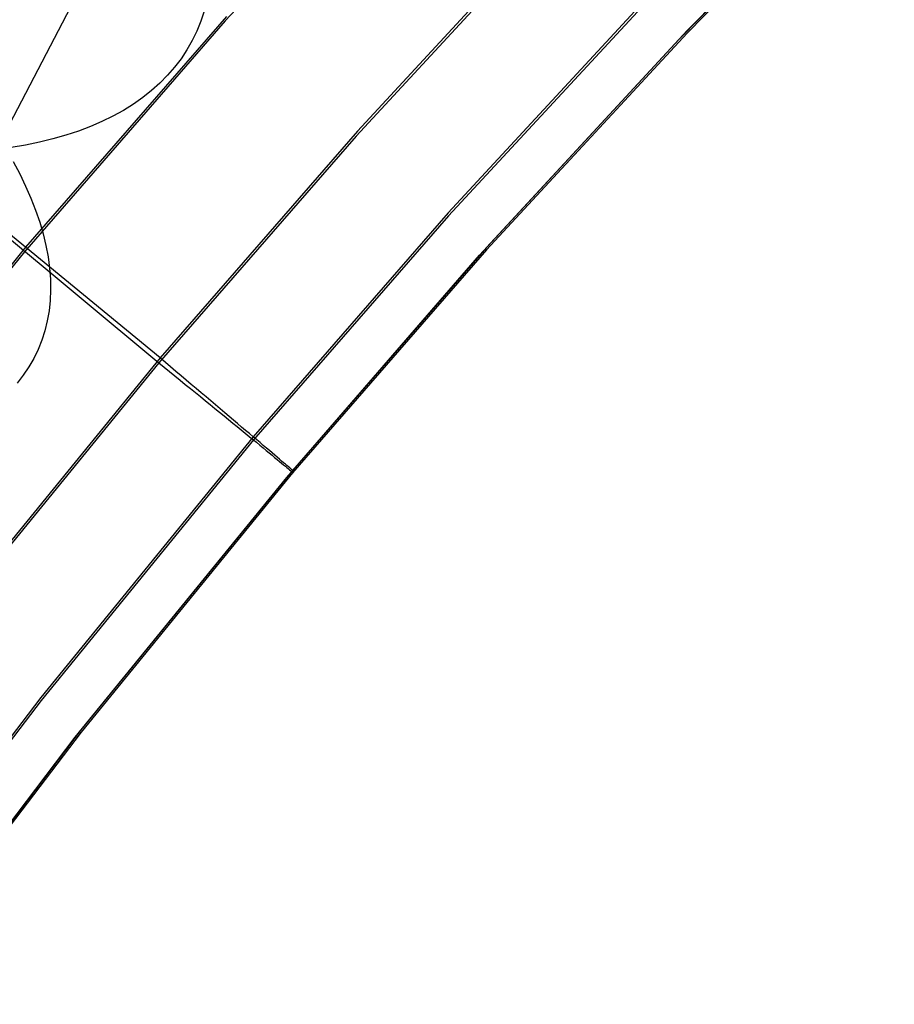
# Model space of a CAD drawing. Header units: millimetres. Extents: x 119 to 175.9, y -203.1 to -153.8.
# Tile 87 of 256: x 132.1 to 133.6, y -169.5 to -167.8. Entities that reach past the tile are written whole.
import ezdxf

# ---------------------------------------------------------------- set-up
doc = ezdxf.new("R2010")
doc.units = ezdxf.units.MM
doc.header["$MEASUREMENT"] = 0
doc.layers.add('Layer 01', color=5, linetype='Continuous', true_color=0x0000ff)

msp = doc.modelspace()

# ---------------------------------------------------------------- linework, layer by layer
at = {"layer": 'Layer 01'}
for p, q in [((132.8451, -167.4667, 31.316), (132.4951, -167.8452, 31.3164)), ((133.6222, -167.5108, 31.6848), (133.2732, -167.8657, 31.6853)), ((133.6223, -167.5066, 34.8809), (133.2733, -167.8615, 34.8814)), ((133.2595, -167.876, 34.9068), (133.6061, -167.5225, 34.9063)), ((133.0618, -167.659, 35.2504), (132.7178, -168.0308, 35.2509)), ((133.0595, -167.6672, 31.3162), (132.7155, -168.0391, 31.3167)), ((132.1095, -168.0614, 27.9461), (132.2415, -167.8082, 27.7683)), ((133.2106, -167.8012, 35.1425), (132.8708, -168.1685, 35.143)), ((133.2109, -167.8061, 31.4243), (132.8711, -168.1734, 31.4248)), ((132.4593, -167.8289, 28.5469), (132.4537, -167.8459, 28.5179)), ((132.4951, -167.8452, 31.3164), (132.1568, -168.234, 31.3169)), ((132.4969, -167.8378, 35.2508), (132.1586, -168.2265, 35.2513)), ((132.4537, -167.8459, 28.5179), (132.447, -167.8624, 28.4888)), ((132.447, -167.8624, 28.4888), (132.4392, -167.8784, 28.4596)), ((133.2733, -167.8615, 34.8814), (132.9353, -168.2268, 34.8818)), ((132.4392, -167.8784, 28.4596), (132.4304, -167.8939, 28.4305)), ((132.9235, -168.2399, 34.9073), (133.2595, -167.876, 34.9068)), ((133.2732, -167.8657, 31.6853), (132.9352, -168.231, 31.6857)), ((132.4304, -167.8939, 28.4305), (132.4205, -167.9088, 28.4014)), ((132.4205, -167.9088, 28.4014), (132.4096, -167.9231, 28.3724)), ((132.4096, -167.9231, 28.3724), (132.3977, -167.9368, 28.3434)), ((132.3977, -167.9368, 28.3434), (132.3848, -167.9499, 28.3147)), ((132.3709, -167.9624, 28.2861), (132.356, -167.9742, 28.2577)), ((132.3848, -167.9499, 28.3147), (132.3709, -167.9624, 28.2861)), ((132.356, -167.9742, 28.2577), (132.3402, -167.9854, 28.2296)), ((132.3234, -167.9959, 28.2018), (132.3058, -168.0057, 28.1742)), ((132.3402, -167.9854, 28.2296), (132.3234, -167.9959, 28.2018)), ((132.3058, -168.0057, 28.1742), (132.2872, -168.0148, 28.1471)), ((132.2475, -168.0308, 28.0939), (132.2264, -168.0378, 28.068)), ((132.2678, -168.0232, 28.1203), (132.2475, -168.0308, 28.0939)), ((132.2872, -168.0148, 28.1471), (132.2678, -168.0232, 28.1203)), ((132.7178, -168.0308, 35.2509), (132.3851, -168.4129, 35.2514)), ((132.3851, -168.4129, 35.2514), (131.9319, -168.0403, 35.2509)), ((131.9319, -168.0454, 31.3167), (132.383, -168.4212, 31.3171)), ((132.2045, -168.044, 28.0425), (132.1818, -168.0495, 28.0176)), ((132.2264, -168.0378, 28.068), (132.2045, -168.044, 28.0425)), ((132.7155, -168.0391, 31.3167), (132.383, -168.4212, 31.3171)), ((132.1584, -168.0542, 27.9932), (132.1343, -168.0582, 27.9693)), ((132.1818, -168.0495, 28.0176), (132.1584, -168.0542, 27.9932)), ((132.1376, -168.0822, 29.3142), (132.1486, -168.1029, 29.2894)), ((132.1486, -168.1029, 29.2894), (132.1586, -168.1236, 29.2641)), ((132.1586, -168.1236, 29.2641), (132.1676, -168.144, 29.2383)), ((132.1676, -168.144, 29.2383), (132.1755, -168.1642, 29.2119)), ((132.1755, -168.1642, 29.2119), (132.1824, -168.1843, 29.1851)), ((132.8708, -168.1685, 35.143), (132.5422, -168.5458, 35.1435)), ((132.8711, -168.1734, 31.4248), (132.5425, -168.5507, 31.4253)), ((132.1824, -168.1843, 29.1851), (132.1881, -168.204, 29.1579)), ((132.1881, -168.204, 29.1579), (132.1928, -168.2235, 29.1303)), ((132.1586, -168.2265, 35.2513), (131.79, -168.6784, 35.2519)), ((132.1928, -168.2235, 29.1303), (132.1964, -168.2427, 29.1023)), ((132.9353, -168.2268, 34.8818), (132.6085, -168.6022, 34.8823)), ((132.1568, -168.234, 31.3169), (131.7884, -168.686, 31.3175)), ((132.1964, -168.2427, 29.1023), (132.199, -168.2616, 29.0739)), ((132.5985, -168.614, 34.9077), (132.9235, -168.2399, 34.9073)), ((132.9352, -168.231, 31.6857), (132.6084, -168.6064, 31.6862)), ((132.199, -168.2616, 29.0739), (132.2004, -168.2801, 29.0453)), ((132.2004, -168.2801, 29.0453), (132.2007, -168.2983, 29.0164)), ((132.2007, -168.2983, 29.0164), (132.1999, -168.3161, 28.9872)), ((132.1999, -168.3161, 28.9872), (132.1981, -168.3335, 28.9579)), ((132.1981, -168.3335, 28.9579), (132.1951, -168.3504, 28.9284)), ((132.1951, -168.3504, 28.9284), (132.191, -168.3669, 28.8988)), ((132.191, -168.3669, 28.8988), (132.1859, -168.3829, 28.8691)), ((132.1859, -168.3829, 28.8691), (132.1797, -168.3985, 28.8393)), ((132.1797, -168.3985, 28.8393), (132.1724, -168.4135, 28.8095)), ((132.383, -168.4212, 31.3171), (132.0207, -168.8654, 31.3177)), ((132.3851, -168.4129, 35.2514), (132.0228, -168.857, 35.252)), ((132.1641, -168.428, 28.7798), (132.1547, -168.442, 28.7501)), ((132.1724, -168.4135, 28.8095), (132.1641, -168.428, 28.7798)), ((132.383, -168.4212, 31.3171), (132.392, -168.4285, 31.319)), ((132.3941, -168.4204, 35.2496), (132.3851, -168.4129, 35.2514)), ((132.392, -168.4285, 31.319), (132.401, -168.4358, 31.3213)), ((132.4029, -168.4279, 35.2474), (132.3941, -168.4204, 35.2496)), ((132.4117, -168.4354, 35.2448), (132.4029, -168.4279, 35.2474)), ((132.1547, -168.442, 28.7501), (132.1442, -168.4554, 28.7205)), ((132.401, -168.4358, 31.3213), (132.4099, -168.443, 31.324)), ((132.4099, -168.443, 31.324), (132.4188, -168.4502, 31.3271)), ((132.4205, -168.4428, 35.2418), (132.4117, -168.4354, 35.2448)), ((132.4291, -168.4501, 35.2384), (132.4205, -168.4428, 35.2418)), ((132.4188, -168.4502, 31.3271), (132.4275, -168.4573, 31.3305)), ((132.4275, -168.4573, 31.3305), (132.4362, -168.4643, 31.3344)), ((132.4377, -168.4573, 35.2346), (132.4291, -168.4501, 35.2384)), ((132.4461, -168.4645, 35.2304), (132.4377, -168.4573, 35.2346)), ((132.4362, -168.4643, 31.3344), (132.4448, -168.4712, 31.3386)), ((132.4448, -168.4712, 31.3386), (132.4532, -168.478, 31.3432)), ((132.4545, -168.4715, 35.2259), (132.4461, -168.4645, 35.2304)), ((132.4532, -168.478, 31.3432), (132.4615, -168.4848, 31.3482)), ((132.4627, -168.4785, 35.2209), (132.4545, -168.4715, 35.2259)), ((132.4707, -168.4853, 35.2156), (132.4627, -168.4785, 35.2209)), ((132.4615, -168.4848, 31.3482), (132.4696, -168.4914, 31.3536)), ((132.4696, -168.4914, 31.3536), (132.4776, -168.4979, 31.3593)), ((132.4787, -168.492, 35.21), (132.4707, -168.4853, 35.2156)), ((132.4864, -168.4986, 35.2039), (132.4787, -168.492, 35.21)), ((132.4776, -168.4979, 31.3593), (132.4855, -168.5043, 31.3653)), ((132.4855, -168.5043, 31.3653), (132.4932, -168.5105, 31.3717)), ((132.494, -168.505, 35.1976), (132.4864, -168.4986, 35.2039)), ((132.4932, -168.5105, 31.3717), (132.5007, -168.5167, 31.3785)), ((132.5015, -168.5113, 35.1908), (132.494, -168.505, 35.1976)), ((132.5087, -168.5174, 35.1838), (132.5015, -168.5113, 35.1908)), ((132.5007, -168.5167, 31.3785), (132.508, -168.5226, 31.3855)), ((132.508, -168.5226, 31.3855), (132.5151, -168.5284, 31.3929)), ((132.5158, -168.5234, 35.1764), (132.5087, -168.5174, 35.1838)), ((132.5151, -168.5284, 31.3929), (132.522, -168.5341, 31.4006)), ((132.5226, -168.5292, 35.1687), (132.5158, -168.5234, 35.1764)), ((132.522, -168.5341, 31.4006), (132.5287, -168.5395, 31.4086)), ((132.5293, -168.5348, 35.1607), (132.5226, -168.5292, 35.1687)), ((132.5287, -168.5395, 31.4086), (132.5352, -168.5449, 31.4169)), ((132.5357, -168.5403, 35.1524), (132.5293, -168.5348, 35.1607)), ((132.5352, -168.5449, 31.4169), (132.5414, -168.55, 31.4255)), ((132.5419, -168.5455, 35.1438), (132.5357, -168.5403, 35.1524)), ((132.5422, -168.5458, 35.1435), (132.1842, -168.9846, 35.1441)), ((132.5425, -168.5507, 31.4253), (132.1846, -168.9895, 31.4259)), ((132.5414, -168.55, 31.4255), (132.5475, -168.5549, 31.4344)), ((132.5479, -168.5506, 35.1349), (132.5419, -168.5455, 35.1438)), ((132.5475, -168.5549, 31.4344), (132.5532, -168.5596, 31.4435)), ((132.5536, -168.5554, 35.1258), (132.5479, -168.5506, 35.1349)), ((132.5532, -168.5596, 31.4435), (132.5588, -168.5642, 31.4529)), ((132.5591, -168.5601, 35.1164), (132.5536, -168.5554, 35.1258)), ((132.5643, -168.5645, 35.1068), (132.5591, -168.5601, 35.1164)), ((132.5588, -168.5642, 31.4529), (132.564, -168.5685, 31.4625)), ((132.564, -168.5685, 31.4625), (132.569, -168.5727, 31.4723)), ((132.5693, -168.5687, 35.0969), (132.5643, -168.5645, 35.1068)), ((132.569, -168.5727, 31.4723), (132.5738, -168.5766, 31.4824)), ((132.574, -168.5727, 35.0868), (132.5693, -168.5687, 35.0969)), ((132.5738, -168.5766, 31.4824), (132.5782, -168.5803, 31.4927)), ((132.5784, -168.5765, 35.0765), (132.574, -168.5727, 35.0868)), ((132.5826, -168.58, 35.066), (132.5784, -168.5765, 35.0765)), ((132.5782, -168.5803, 31.4927), (132.5824, -168.5837, 31.5031)), ((132.5824, -168.5837, 31.5031), (132.5863, -168.587, 31.5138)), ((132.5864, -168.5833, 35.0553), (132.5826, -168.58, 35.066)), ((132.5863, -168.587, 31.5138), (132.5899, -168.59, 31.5246)), ((132.59, -168.5864, 35.0445), (132.5864, -168.5833, 35.0553)), ((132.5899, -168.59, 31.5246), (132.5932, -168.5928, 31.5356)), ((132.5933, -168.5892, 35.0335), (132.59, -168.5864, 35.0445)), ((132.5932, -168.5928, 31.5356), (132.5963, -168.5953, 31.5467)), ((132.5963, -168.5917, 35.0223), (132.5933, -168.5892, 35.0335)), ((132.599, -168.594, 35.0111), (132.5963, -168.5917, 35.0223)), ((132.6015, -168.5961, 34.9997), (132.599, -168.594, 35.0111)), ((132.6084, -168.6064, 31.6862), (132.2523, -169.0429, 31.6868)), ((132.6085, -168.6022, 34.8823), (132.2524, -169.0387, 34.8829)), ((132.5963, -168.5953, 31.5467), (132.599, -168.5976, 31.5579)), ((132.599, -168.5976, 31.5579), (132.6014, -168.5997, 31.5693)), ((132.6014, -168.5997, 31.5693), (132.6035, -168.6015, 31.5807)), ((132.6036, -168.5979, 34.9882), (132.6015, -168.5961, 34.9997)), ((132.6035, -168.6015, 31.5807), (132.6053, -168.603, 31.5923)), ((132.6054, -168.5994, 34.9766), (132.6036, -168.5979, 34.9882)), ((132.6053, -168.603, 31.5923), (132.6068, -168.6043, 31.6039)), ((132.6068, -168.6007, 34.9649), (132.6054, -168.5994, 34.9766)), ((132.608, -168.6017, 34.9532), (132.6068, -168.6007, 34.9649)), ((132.6068, -168.6043, 31.6039), (132.608, -168.6054, 31.6156)), ((132.6089, -168.6024, 34.9414), (132.608, -168.6017, 34.9532)), ((132.608, -168.6054, 31.6156), (132.6088, -168.6062, 31.6273)), ((132.6084, -168.6064, 31.6862), (132.6085, -168.6022, 34.8823)), ((132.6091, -168.6069, 31.6744), (132.6084, -168.6064, 31.6862)), ((132.6085, -168.6022, 34.8823), (132.6092, -168.6027, 34.8941)), ((132.6088, -168.6062, 31.6273), (132.6094, -168.6067, 31.6391)), ((132.6094, -168.6029, 34.9296), (132.6089, -168.6024, 34.9414)), ((132.6095, -168.6071, 31.6627), (132.6091, -168.6069, 31.6744)), ((132.6092, -168.6027, 34.8941), (132.6096, -168.6031, 34.9059)), ((132.6097, -168.6031, 34.9178), (132.6094, -168.6029, 34.9296)), ((132.6094, -168.6067, 31.6391), (132.6096, -168.607, 31.6509)), ((132.6096, -168.607, 31.6509), (132.6095, -168.6071, 31.6627)), ((132.6096, -168.6031, 34.9059), (132.6097, -168.6031, 34.9178)), ((132.2421, -169.0516, 34.9083), (132.5985, -168.614, 34.9077)), ((132.1842, -168.9846, 35.1441), (131.8412, -169.4351, 35.1446)), ((132.1846, -168.9895, 31.4259), (131.8415, -169.44, 31.4264)), ((132.2524, -169.0387, 34.8829), (131.9111, -169.4869, 34.8835)), ((131.9004, -169.5014, 34.9089), (132.2421, -169.0516, 34.9083)), ((132.2523, -169.0429, 31.6868), (131.911, -169.4911, 31.6873))]:
    msp.add_line(p, q, dxfattribs=at)

doc.saveas('drawing.dxf')
